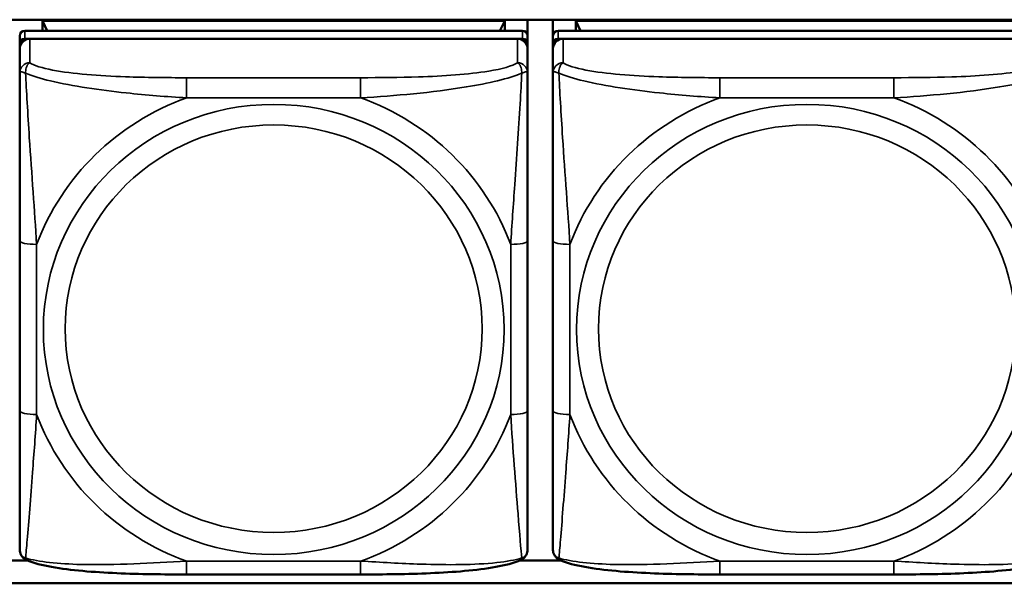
# Model space of a CAD drawing. Header units: inches. Extents: x 3.3 to 58.3, y 0.8 to 38.3.
# Tile 111 of 162: x 31.633 to 32.777, y 19.061 to 19.716. Entities that reach past the tile are written whole.
import ezdxf

# ---------------------------------------------------------------- set-up
doc = ezdxf.new("R2010")
doc.units = ezdxf.units.IN
doc.header["$MEASUREMENT"] = 0
doc.layers.add('Visible (ANSI)', color=7, linetype='Continuous', lineweight=50)
doc.layers.add('Visible Narrow (ANSI)', color=7, linetype='Continuous', lineweight=35)

msp = doc.modelspace()

# ---------------------------------------------------------------- linework, layer by layer
at = {"layer": 'Visible (ANSI)'}
for p, q in [((30.9724, 19.7162), (33.5021, 19.7162)), ((31.6593, 19.715), (32.1967, 19.715)), ((31.6648, 19.7033), (31.6593, 19.715)), ((31.6593, 19.7033), (31.6593, 19.715)), ((32.1967, 19.715), (32.1911, 19.7033)), ((32.1967, 19.715), (32.1967, 19.7033)), ((32.2232, 19.7162), (32.2232, 19.6975)), ((32.2527, 19.6975), (32.2527, 19.7162)), ((32.2793, 19.715), (32.8167, 19.715)), ((32.2848, 19.7033), (32.2793, 19.715)), ((32.2793, 19.7033), (32.2793, 19.715)), ((32.2173, 19.7033), (31.6386, 19.7033)), ((32.8373, 19.7033), (32.2586, 19.7033)), ((31.6327, 19.6975), (31.6327, 19.6883)), ((31.6386, 19.6941), (32.2173, 19.6941)), ((32.2114, 19.6941), (31.6445, 19.6941)), ((32.2232, 19.6883), (32.2232, 19.6975)), ((32.2527, 19.6975), (32.2527, 19.6883)), ((32.2586, 19.6941), (32.8373, 19.6941)), ((32.8314, 19.6941), (32.2645, 19.6941)), ((31.6327, 19.6825), (31.6327, 19.6883)), ((31.6327, 19.6825), (31.6327, 19.6546)), ((32.2232, 19.6883), (32.2232, 19.6825)), ((32.2232, 19.6546), (32.2232, 19.6825)), ((32.2527, 19.6825), (32.2527, 19.6883)), ((32.2527, 19.6825), (32.2527, 19.6546)), ((31.6327, 19.4592), (31.6327, 19.2615)), ((32.2232, 19.2615), (32.2232, 19.4592)), ((32.2527, 19.4592), (32.2527, 19.2615)), ((31.5941, 19.0876), (31.6418, 19.0876)), ((32.2141, 19.0876), (32.2618, 19.0876)), ((33.5021, 19.061), (30.9724, 19.061)), ((32.0291, 19.0714), (31.8268, 19.0714)), ((32.6491, 19.0714), (32.4468, 19.0714))]:
    msp.add_line(p, q, dxfattribs=at)
for centre, major_axis, start_param, end_param in [((31.6386, 19.6975), (-0.00591, 0), 4.712389, 6.283185), ((32.2173, 19.6975), (0.00591, 0), 0, 1.570796), ((32.2586, 19.6975), (-0.00591, 0), 4.712389, 6.283185), ((31.6386, 19.6883), (-0.00591, 0), 4.712389, 6.283185), ((31.6445, 19.6825), (-0.0118, 0), 4.712389, 6.283185), ((32.2114, 19.6825), (0.0118, 0), 0, 1.570796), ((32.2173, 19.6883), (0.00591, 0), 0, 1.570796), ((32.2586, 19.6883), (-0.00591, 0), 4.712389, 6.283185), ((32.2645, 19.6825), (-0.0118, 0), 4.712389, 6.283185)]:
    msp.add_ellipse(centre, major_axis=major_axis, ratio=0.977083, start_param=start_param, end_param=end_param, dxfattribs=at)
for points, knots in [([(31.6327, 19.6546), (31.6327, 19.6451), (31.6327, 19.6296), (31.6327, 19.6122), (31.6327, 19.5855), (31.6327, 19.5551), (31.6327, 19.5258), (31.6327, 19.5034), (31.6327, 19.481), (31.6327, 19.4592)], [-0.7968224, -0.7968224, -0.7968224, -0.7968224, -0.6514613, -0.6514613, -0.6514613, -0.427691, -0.427691, -0.427691, -0.2569517, -0.2569517, -0.2569517, -0.2569517]), ([(32.2232, 19.4592), (32.2232, 19.4823), (32.2232, 19.5059), (32.2232, 19.5296), (32.2232, 19.5606), (32.2232, 19.593), (32.2232, 19.6202), (32.2232, 19.6343), (32.2232, 19.6466), (32.2232, 19.6546)], [0.2569537, 0.2569537, 0.2569537, 0.2569537, 0.4371919, 0.4371919, 0.4371919, 0.6739428, 0.6739428, 0.6739428, 0.7963818, 0.7963818, 0.7963818, 0.7963818]), ([(32.2527, 19.6546), (32.2527, 19.6451), (32.2527, 19.6296), (32.2527, 19.6122), (32.2527, 19.5855), (32.2527, 19.5551), (32.2527, 19.5258), (32.2527, 19.5034), (32.2527, 19.481), (32.2527, 19.4592)], [-0.7968224, -0.7968224, -0.7968224, -0.7968224, -0.6514613, -0.6514613, -0.6514613, -0.427691, -0.427691, -0.427691, -0.2569517, -0.2569517, -0.2569517, -0.2569517]), ([(31.6327, 19.2615), (31.6327, 19.2384), (31.6327, 19.2151), (31.6327, 19.1931), (31.6327, 19.1642), (31.6327, 19.1363), (31.6327, 19.1181), (31.6327, 19.1086), (31.6327, 19.1021), (31.6327, 19.1007)], [0.2569537, 0.2569537, 0.2569537, 0.2569537, 0.4371919, 0.4371919, 0.4371919, 0.6739428, 0.6739428, 0.6739428, 0.7963818, 0.7963818, 0.7963818, 0.7963818]), ([(32.2232, 19.1007), (32.2232, 19.1024), (32.2232, 19.1112), (32.2232, 19.1236), (32.2232, 19.1427), (32.2232, 19.1692), (32.2232, 19.1967), (32.2232, 19.2176), (32.2232, 19.2396), (32.2232, 19.2615)], [-0.7968224, -0.7968224, -0.7968224, -0.7968224, -0.6514613, -0.6514613, -0.6514613, -0.427691, -0.427691, -0.427691, -0.2569517, -0.2569517, -0.2569517, -0.2569517]), ([(32.2527, 19.2615), (32.2527, 19.2384), (32.2527, 19.2151), (32.2527, 19.1931), (32.2527, 19.1642), (32.2527, 19.1363), (32.2527, 19.1181), (32.2527, 19.1086), (32.2527, 19.1021), (32.2527, 19.1007)], [0.2569537, 0.2569537, 0.2569537, 0.2569537, 0.4371919, 0.4371919, 0.4371919, 0.6739428, 0.6739428, 0.6739428, 0.7963818, 0.7963818, 0.7963818, 0.7963818]), ([(31.6405, 19.0882), (31.6394, 19.0887), (31.6384, 19.0894), (31.6364, 19.091), (31.6356, 19.0919), (31.6343, 19.0939), (31.6338, 19.0949), (31.6332, 19.0968), (31.633, 19.0977), (31.6327, 19.0993), (31.6327, 19.1), (31.6327, 19.1007)], [0.022735, 0.022735, 0.022735, 0.022735, 0.02884208, 0.02884208, 0.03494916, 0.03494916, 0.04105624, 0.04105624, 0.04716332, 0.04716332, 0.0532704, 0.0532704, 0.0532704, 0.0532704]), ([(32.2154, 19.0882), (32.2165, 19.0887), (32.2176, 19.0894), (32.2195, 19.091), (32.2203, 19.0919), (32.2216, 19.0939), (32.2221, 19.0949), (32.2228, 19.0968), (32.223, 19.0977), (32.2232, 19.0993), (32.2232, 19.1), (32.2232, 19.1007)], [0.022735, 0.022735, 0.022735, 0.022735, 0.02884208, 0.02884208, 0.03494916, 0.03494916, 0.04105624, 0.04105624, 0.04716332, 0.04716332, 0.0532704, 0.0532704, 0.0532704, 0.0532704]), ([(32.2605, 19.0882), (32.2594, 19.0887), (32.2584, 19.0894), (32.2564, 19.091), (32.2556, 19.0919), (32.2543, 19.0939), (32.2538, 19.0949), (32.2532, 19.0968), (32.253, 19.0977), (32.2527, 19.0993), (32.2527, 19.1), (32.2527, 19.1007)], [0.022735, 0.022735, 0.022735, 0.022735, 0.02884208, 0.02884208, 0.03494916, 0.03494916, 0.04105624, 0.04105624, 0.04716332, 0.04716332, 0.0532704, 0.0532704, 0.0532704, 0.0532704]), ([(31.8268, 19.0714), (31.8133, 19.0714), (31.7997, 19.0714), (31.7725, 19.0718), (31.759, 19.0722), (31.7322, 19.0734), (31.7189, 19.0742), (31.6932, 19.0765), (31.681, 19.078), (31.6587, 19.0821), (31.6491, 19.0843), (31.6405, 19.0882)], [0.2569517, 0.2569517, 0.2569517, 0.2569517, 0.3592769, 0.3592769, 0.461602, 0.461602, 0.5639271, 0.5639271, 0.6662522, 0.6662522, 0.7685773, 0.7685773, 0.7685773, 0.7685773]), ([(32.2154, 19.0882), (32.2068, 19.0843), (32.1972, 19.0821), (32.175, 19.078), (32.1628, 19.0765), (32.1371, 19.0742), (32.1238, 19.0734), (32.097, 19.0722), (32.0834, 19.0718), (32.0562, 19.0714), (32.0426, 19.0714), (32.0291, 19.0714)], [-0.7682077, -0.7682077, -0.7682077, -0.7682077, -0.6659569, -0.6659569, -0.5637061, -0.5637061, -0.4614553, -0.4614553, -0.3592045, -0.3592045, -0.2569537, -0.2569537, -0.2569537, -0.2569537]), ([(32.4468, 19.0714), (32.4333, 19.0714), (32.4197, 19.0714), (32.3925, 19.0718), (32.379, 19.0722), (32.3522, 19.0734), (32.3389, 19.0742), (32.3132, 19.0765), (32.301, 19.078), (32.2787, 19.0821), (32.2691, 19.0843), (32.2605, 19.0882)], [0.2569517, 0.2569517, 0.2569517, 0.2569517, 0.3592769, 0.3592769, 0.461602, 0.461602, 0.5639271, 0.5639271, 0.6662522, 0.6662522, 0.7685773, 0.7685773, 0.7685773, 0.7685773]), ([(32.8354, 19.0882), (32.8268, 19.0843), (32.8172, 19.0821), (32.795, 19.078), (32.7828, 19.0765), (32.7571, 19.0742), (32.7438, 19.0734), (32.717, 19.0722), (32.7034, 19.0718), (32.6762, 19.0714), (32.6626, 19.0714), (32.6491, 19.0714)], [-0.7682077, -0.7682077, -0.7682077, -0.7682077, -0.6659569, -0.6659569, -0.5637061, -0.5637061, -0.4614553, -0.4614553, -0.3592045, -0.3592045, -0.2569537, -0.2569537, -0.2569537, -0.2569537])]:
    msp.add_open_spline(points, degree=3, knots=knots, dxfattribs=at)
at = {"layer": 'Visible Narrow (ANSI)'}
for p, q in [((31.6386, 19.6941), (31.6386, 19.7033)), ((32.2173, 19.7033), (32.2173, 19.6941)), ((32.2586, 19.6941), (32.2586, 19.7033)), ((31.6445, 19.6662), (31.6445, 19.6941)), ((32.2114, 19.6941), (32.2114, 19.6662)), ((32.2645, 19.6662), (32.2645, 19.6941)), ((31.8268, 19.6488), (31.8268, 19.6254)), ((32.0291, 19.6488), (31.8268, 19.6488)), ((32.0291, 19.6488), (32.0291, 19.6254)), ((32.4468, 19.6488), (32.4468, 19.6254)), ((32.6491, 19.6488), (32.4468, 19.6488)), ((32.6491, 19.6488), (32.6491, 19.6254)), ((31.8268, 19.6254), (32.0291, 19.6254)), ((32.4468, 19.6254), (32.6491, 19.6254)), ((31.6524, 19.2573), (31.6524, 19.455)), ((32.2036, 19.455), (32.2036, 19.2573)), ((32.2724, 19.2573), (32.2724, 19.455)), ((32.0291, 19.0869), (31.8268, 19.0869)), ((31.8268, 19.0714), (31.8268, 19.0869)), ((32.0291, 19.0714), (32.0291, 19.0869)), ((32.6491, 19.0869), (32.4468, 19.0869)), ((32.4468, 19.0714), (32.4468, 19.0869)), ((32.6491, 19.0714), (32.6491, 19.0869))]:
    msp.add_line(p, q, dxfattribs=at)
for centre, major_axis, ratio, start_param, end_param in [((31.6445, 19.6546), (-0.0118, 0), 0.977083, 4.712389, 6.283185), ((32.2114, 19.6546), (0.0118, 0), 0.977083, 0, 1.570796), ((32.2645, 19.6546), (-0.0118, 0), 0.977083, 4.712389, 6.283185), ((31.928, 19.3561), (-0.2936, 0), 0.977083, 5.064156, 5.931419), ((31.928, 19.3561), (0.2936, 0), 0.977083, 0.351767, 1.21903), ((32.548, 19.3561), (-0.2936, 0), 0.977083, 5.064156, 5.931419), ((32.548, 19.3561), (0.2936, 0), 0.977083, 0.351767, 1.21903), ((31.6524, 19.4592), (-0.0197, 0), 0.21286, 0, 1.570796), ((32.2036, 19.4592), (0.0197, 0), 0.21286, 4.712389, 6.283185), ((32.2724, 19.4592), (-0.0197, 0), 0.21286, 0, 1.570796), ((31.6524, 19.2615), (-0.0197, 0), 0.21286, 0, 1.570796), ((31.928, 19.3561), (-0.2936, 0), 0.977083, 0.351767, 1.21903), ((31.928, 19.3561), (0.2936, 0), 0.977083, 5.064156, 5.931419), ((32.2036, 19.2615), (0.0197, 0), 0.21286, 4.712389, 6.283185), ((32.2724, 19.2615), (-0.0197, 0), 0.21286, 0, 1.570796), ((32.548, 19.3561), (-0.2936, 0), 0.977083, 0.351767, 1.21903), ((32.548, 19.3561), (0.2936, 0), 0.977083, 5.064156, 5.931419)]:
    msp.add_ellipse(centre, major_axis=major_axis, ratio=ratio, start_param=start_param, end_param=end_param, dxfattribs=at)
for centre, major_axis in [((31.928, 19.3561), (-0.2678, 0)), ((32.548, 19.3561), (-0.2678, 0)), ((31.928, 19.357), (-0.2424, 0)), ((32.548, 19.357), (-0.2424, 0))]:
    msp.add_ellipse(centre, major_axis=major_axis, ratio=0.977083, dxfattribs=at)
for points, knots in [([(31.6327, 19.6546), (31.6327, 19.6548), (31.6328, 19.655), (31.633, 19.6553), (31.6332, 19.6554), (31.6336, 19.6555), (31.6337, 19.6555), (31.6341, 19.6555), (31.6342, 19.6555), (31.6346, 19.6555), (31.6349, 19.6555), (31.6358, 19.6553), (31.6365, 19.6552), (31.638, 19.6547), (31.6387, 19.6544), (31.6396, 19.6541)], [-0.0532704, -0.0532704, -0.0532704, -0.0532704, -0.04377373, -0.04377373, -0.03521335, -0.03521335, -0.02986312, -0.02986312, -0.02651922, -0.02651922, -0.01983142, -0.01983142, -0.00913095, -0.00913095, 0.00023197, 0.00023197, 0.00023197, 0.00023197]), ([(31.6396, 19.6541), (31.6395, 19.6552), (31.6396, 19.6563), (31.6398, 19.6584), (31.64, 19.6594), (31.6405, 19.6609), (31.6407, 19.6614), (31.641, 19.6622), (31.6411, 19.6624), (31.6414, 19.663), (31.6416, 19.6634), (31.6422, 19.6642), (31.6426, 19.6646), (31.6435, 19.6655), (31.644, 19.6659), (31.6445, 19.6662)], [-0.00023197, -0.00023197, -0.00023197, -0.00023197, 0.00913095, 0.00913095, 0.01983142, 0.01983142, 0.02651922, 0.02651922, 0.02986312, 0.02986312, 0.03521335, 0.03521335, 0.04377373, 0.04377373, 0.0532704, 0.0532704, 0.0532704, 0.0532704]), ([(31.8268, 19.6488), (31.8032, 19.6488), (31.7792, 19.649), (31.7558, 19.6499), (31.7251, 19.6509), (31.6943, 19.6532), (31.671, 19.6576), (31.659, 19.66), (31.6494, 19.6629), (31.6445, 19.6662)], [0.2569537, 0.2569537, 0.2569537, 0.2569537, 0.4371919, 0.4371919, 0.4371919, 0.6739428, 0.6739428, 0.6739428, 0.7963818, 0.7963818, 0.7963818, 0.7963818]), ([(32.2114, 19.6662), (32.2057, 19.6623), (32.1932, 19.6589), (32.178, 19.6564), (32.1546, 19.6526), (32.1254, 19.6507), (32.0964, 19.6497), (32.0742, 19.649), (32.0515, 19.6488), (32.0291, 19.6488)], [-0.7968224, -0.7968224, -0.7968224, -0.7968224, -0.6514613, -0.6514613, -0.6514613, -0.427691, -0.427691, -0.427691, -0.2569517, -0.2569517, -0.2569517, -0.2569517]), ([(32.2114, 19.6662), (32.212, 19.6659), (32.2125, 19.6655), (32.2134, 19.6646), (32.2137, 19.6642), (32.2143, 19.6634), (32.2145, 19.663), (32.2148, 19.6624), (32.215, 19.6622), (32.2153, 19.6614), (32.2155, 19.6609), (32.2159, 19.6594), (32.2161, 19.6584), (32.2164, 19.6563), (32.2164, 19.6552), (32.2164, 19.6541)], [-0.0532704, -0.0532704, -0.0532704, -0.0532704, -0.04377373, -0.04377373, -0.03521335, -0.03521335, -0.02986312, -0.02986312, -0.02651922, -0.02651922, -0.01983142, -0.01983142, -0.00913095, -0.00913095, 0.00023197, 0.00023197, 0.00023197, 0.00023197]), ([(32.2164, 19.6541), (32.2172, 19.6544), (32.218, 19.6547), (32.2194, 19.6552), (32.2201, 19.6553), (32.221, 19.6555), (32.2213, 19.6555), (32.2218, 19.6555), (32.2219, 19.6555), (32.2222, 19.6555), (32.2224, 19.6555), (32.2227, 19.6554), (32.2229, 19.6553), (32.2232, 19.655), (32.2232, 19.6548), (32.2232, 19.6546)], [-0.00023197, -0.00023197, -0.00023197, -0.00023197, 0.00913095, 0.00913095, 0.01983142, 0.01983142, 0.02651922, 0.02651922, 0.02986312, 0.02986312, 0.03521335, 0.03521335, 0.04377373, 0.04377373, 0.0532704, 0.0532704, 0.0532704, 0.0532704]), ([(32.2527, 19.6546), (32.2527, 19.6548), (32.2528, 19.655), (32.253, 19.6553), (32.2532, 19.6554), (32.2536, 19.6555), (32.2537, 19.6555), (32.2541, 19.6555), (32.2542, 19.6555), (32.2546, 19.6555), (32.2549, 19.6555), (32.2558, 19.6553), (32.2565, 19.6552), (32.258, 19.6547), (32.2587, 19.6544), (32.2596, 19.6541)], [-0.0532704, -0.0532704, -0.0532704, -0.0532704, -0.04377373, -0.04377373, -0.03521335, -0.03521335, -0.02986312, -0.02986312, -0.02651922, -0.02651922, -0.01983142, -0.01983142, -0.00913095, -0.00913095, 0.00023197, 0.00023197, 0.00023197, 0.00023197]), ([(32.2596, 19.6541), (32.2595, 19.6552), (32.2596, 19.6563), (32.2598, 19.6584), (32.26, 19.6594), (32.2605, 19.6609), (32.2607, 19.6614), (32.261, 19.6622), (32.2611, 19.6624), (32.2614, 19.663), (32.2616, 19.6634), (32.2622, 19.6642), (32.2626, 19.6646), (32.2635, 19.6655), (32.264, 19.6659), (32.2645, 19.6662)], [-0.00023197, -0.00023197, -0.00023197, -0.00023197, 0.00913095, 0.00913095, 0.01983142, 0.01983142, 0.02651922, 0.02651922, 0.02986312, 0.02986312, 0.03521335, 0.03521335, 0.04377373, 0.04377373, 0.0532704, 0.0532704, 0.0532704, 0.0532704]), ([(32.4468, 19.6488), (32.4232, 19.6488), (32.3992, 19.649), (32.3758, 19.6499), (32.3451, 19.6509), (32.3143, 19.6532), (32.291, 19.6576), (32.279, 19.66), (32.2694, 19.6629), (32.2645, 19.6662)], [0.2569537, 0.2569537, 0.2569537, 0.2569537, 0.4371919, 0.4371919, 0.4371919, 0.6739428, 0.6739428, 0.6739428, 0.7963818, 0.7963818, 0.7963818, 0.7963818]), ([(32.8314, 19.6662), (32.8257, 19.6623), (32.8132, 19.6589), (32.798, 19.6564), (32.7746, 19.6526), (32.7454, 19.6507), (32.7164, 19.6497), (32.6942, 19.649), (32.6715, 19.6488), (32.6491, 19.6488)], [-0.7968224, -0.7968224, -0.7968224, -0.7968224, -0.6514613, -0.6514613, -0.6514613, -0.427691, -0.427691, -0.427691, -0.2569517, -0.2569517, -0.2569517, -0.2569517]), ([(31.6396, 19.6541), (31.6472, 19.6509), (31.6572, 19.6477), (31.6943, 19.6389), (31.726, 19.6344), (31.7802, 19.6286), (31.8035, 19.6267), (31.8268, 19.6254)], [-0.7478145, -0.7478145, -0.7478145, -0.7478145, -0.6493253, -0.6493253, -0.427691, -0.427691, -0.2569537, -0.2569537, -0.2569537, -0.2569537]), ([(31.6524, 19.455), (31.65, 19.4945), (31.6467, 19.5365), (31.6421, 19.6068), (31.6405, 19.6346), (31.6396, 19.6541)], [0.2569517, 0.2569517, 0.2569517, 0.2569517, 0.5559983, 0.5559983, 0.7482818, 0.7482818, 0.7482818, 0.7482818]), ([(32.0291, 19.6254), (32.0696, 19.6277), (32.112, 19.6315), (32.1776, 19.6422), (32.202, 19.6477), (32.2164, 19.6541)], [0.2569517, 0.2569517, 0.2569517, 0.2569517, 0.5559983, 0.5559983, 0.7482818, 0.7482818, 0.7482818, 0.7482818]), ([(32.2164, 19.6541), (32.2159, 19.6439), (32.2153, 19.6316), (32.2128, 19.589), (32.2105, 19.5557), (32.2066, 19.5007), (32.205, 19.4777), (32.2036, 19.455)], [-0.7478145, -0.7478145, -0.7478145, -0.7478145, -0.6493253, -0.6493253, -0.427691, -0.427691, -0.2569537, -0.2569537, -0.2569537, -0.2569537]), ([(32.2596, 19.6541), (32.2672, 19.6509), (32.2772, 19.6477), (32.3143, 19.6389), (32.346, 19.6344), (32.4002, 19.6286), (32.4235, 19.6267), (32.4468, 19.6254)], [-0.7478145, -0.7478145, -0.7478145, -0.7478145, -0.6493253, -0.6493253, -0.427691, -0.427691, -0.2569537, -0.2569537, -0.2569537, -0.2569537]), ([(32.2724, 19.455), (32.27, 19.4945), (32.2667, 19.5365), (32.2621, 19.6068), (32.2605, 19.6346), (32.2596, 19.6541)], [0.2569517, 0.2569517, 0.2569517, 0.2569517, 0.5559983, 0.5559983, 0.7482818, 0.7482818, 0.7482818, 0.7482818]), ([(32.6491, 19.6254), (32.6896, 19.6277), (32.732, 19.6315), (32.7976, 19.6422), (32.822, 19.6477), (32.8364, 19.6541)], [0.2569517, 0.2569517, 0.2569517, 0.2569517, 0.5559983, 0.5559983, 0.7482818, 0.7482818, 0.7482818, 0.7482818]), ([(31.6396, 19.0905), (31.64, 19.0952), (31.6407, 19.1025), (31.6432, 19.1322), (31.6454, 19.1609), (31.6493, 19.212), (31.651, 19.2344), (31.6524, 19.2573)], [-0.7478145, -0.7478145, -0.7478145, -0.7478145, -0.6493253, -0.6493253, -0.427691, -0.427691, -0.2569537, -0.2569537, -0.2569537, -0.2569537]), ([(32.2036, 19.2573), (32.206, 19.2177), (32.2093, 19.1769), (32.2139, 19.119), (32.2155, 19.099), (32.2164, 19.0905)], [0.2569517, 0.2569517, 0.2569517, 0.2569517, 0.5559983, 0.5559983, 0.7482818, 0.7482818, 0.7482818, 0.7482818]), ([(32.2596, 19.0905), (32.26, 19.0952), (32.2607, 19.1025), (32.2632, 19.1322), (32.2654, 19.1609), (32.2693, 19.212), (32.271, 19.2344), (32.2724, 19.2573)], [-0.7478145, -0.7478145, -0.7478145, -0.7478145, -0.6493253, -0.6493253, -0.427691, -0.427691, -0.2569537, -0.2569537, -0.2569537, -0.2569537]), ([(31.6396, 19.0905), (31.6387, 19.0908), (31.638, 19.0911), (31.6365, 19.092), (31.6358, 19.0926), (31.6349, 19.0936), (31.6346, 19.094), (31.6342, 19.0947), (31.6341, 19.0949), (31.6337, 19.0955), (31.6336, 19.0959), (31.6332, 19.0969), (31.633, 19.0976), (31.6328, 19.0991), (31.6327, 19.0999), (31.6327, 19.1007)], [-0.00023197, -0.00023197, -0.00023197, -0.00023197, 0.00913095, 0.00913095, 0.01983142, 0.01983142, 0.02651922, 0.02651922, 0.02986312, 0.02986312, 0.03521335, 0.03521335, 0.04377373, 0.04377373, 0.0532704, 0.0532704, 0.0532704, 0.0532704]), ([(32.2232, 19.1007), (32.2232, 19.0999), (32.2232, 19.0991), (32.2229, 19.0976), (32.2227, 19.0969), (32.2224, 19.0959), (32.2222, 19.0955), (32.2219, 19.0949), (32.2218, 19.0947), (32.2213, 19.094), (32.221, 19.0936), (32.2201, 19.0926), (32.2194, 19.092), (32.218, 19.0911), (32.2172, 19.0908), (32.2164, 19.0905)], [-0.0532704, -0.0532704, -0.0532704, -0.0532704, -0.04377373, -0.04377373, -0.03521335, -0.03521335, -0.02986312, -0.02986312, -0.02651922, -0.02651922, -0.01983142, -0.01983142, -0.00913095, -0.00913095, 0.00023197, 0.00023197, 0.00023197, 0.00023197]), ([(32.2596, 19.0905), (32.2587, 19.0908), (32.258, 19.0911), (32.2565, 19.092), (32.2558, 19.0926), (32.2549, 19.0936), (32.2546, 19.094), (32.2542, 19.0947), (32.2541, 19.0949), (32.2537, 19.0955), (32.2536, 19.0959), (32.2532, 19.0969), (32.253, 19.0976), (32.2528, 19.0991), (32.2527, 19.0999), (32.2527, 19.1007)], [-0.00023197, -0.00023197, -0.00023197, -0.00023197, 0.00913095, 0.00913095, 0.01983142, 0.01983142, 0.02651922, 0.02651922, 0.02986312, 0.02986312, 0.03521335, 0.03521335, 0.04377373, 0.04377373, 0.0532704, 0.0532704, 0.0532704, 0.0532704]), ([(31.6405, 19.0882), (31.6404, 19.0882), (31.6404, 19.0883), (31.64, 19.0885), (31.6398, 19.0888), (31.6396, 19.0895), (31.6395, 19.09), (31.6396, 19.0905)], [-0.022735, -0.022735, -0.022735, -0.022735, -0.01983142, -0.01983142, -0.00913095, -0.00913095, 0.00023197, 0.00023197, 0.00023197, 0.00023197]), ([(31.8268, 19.0869), (31.7863, 19.0845), (31.744, 19.0819), (31.6783, 19.0836), (31.6539, 19.0859), (31.6396, 19.0905)], [0.2569517, 0.2569517, 0.2569517, 0.2569517, 0.5559983, 0.5559983, 0.7482818, 0.7482818, 0.7482818, 0.7482818]), ([(32.2164, 19.0905), (32.2087, 19.0882), (32.1987, 19.0863), (32.1617, 19.0823), (32.13, 19.0823), (32.0757, 19.0841), (32.0525, 19.0854), (32.0291, 19.0869)], [-0.7478145, -0.7478145, -0.7478145, -0.7478145, -0.6493253, -0.6493253, -0.427691, -0.427691, -0.2569537, -0.2569537, -0.2569537, -0.2569537]), ([(32.2164, 19.0905), (32.2164, 19.09), (32.2164, 19.0895), (32.2161, 19.0888), (32.2159, 19.0885), (32.2156, 19.0883), (32.2155, 19.0882), (32.2154, 19.0882)], [-0.00023197, -0.00023197, -0.00023197, -0.00023197, 0.00913095, 0.00913095, 0.01983142, 0.01983142, 0.022735, 0.022735, 0.022735, 0.022735]), ([(32.2605, 19.0882), (32.2604, 19.0882), (32.2604, 19.0883), (32.26, 19.0885), (32.2598, 19.0888), (32.2596, 19.0895), (32.2595, 19.09), (32.2596, 19.0905)], [-0.022735, -0.022735, -0.022735, -0.022735, -0.01983142, -0.01983142, -0.00913095, -0.00913095, 0.00023197, 0.00023197, 0.00023197, 0.00023197]), ([(32.4468, 19.0869), (32.4063, 19.0845), (32.364, 19.0819), (32.2983, 19.0836), (32.2739, 19.0859), (32.2596, 19.0905)], [0.2569517, 0.2569517, 0.2569517, 0.2569517, 0.5559983, 0.5559983, 0.7482818, 0.7482818, 0.7482818, 0.7482818]), ([(32.8364, 19.0905), (32.8287, 19.0882), (32.8187, 19.0863), (32.7817, 19.0823), (32.75, 19.0823), (32.6957, 19.0841), (32.6725, 19.0854), (32.6491, 19.0869)], [-0.7478145, -0.7478145, -0.7478145, -0.7478145, -0.6493253, -0.6493253, -0.427691, -0.427691, -0.2569537, -0.2569537, -0.2569537, -0.2569537])]:
    msp.add_open_spline(points, degree=3, knots=knots, dxfattribs=at)

doc.saveas('drawing.dxf')
